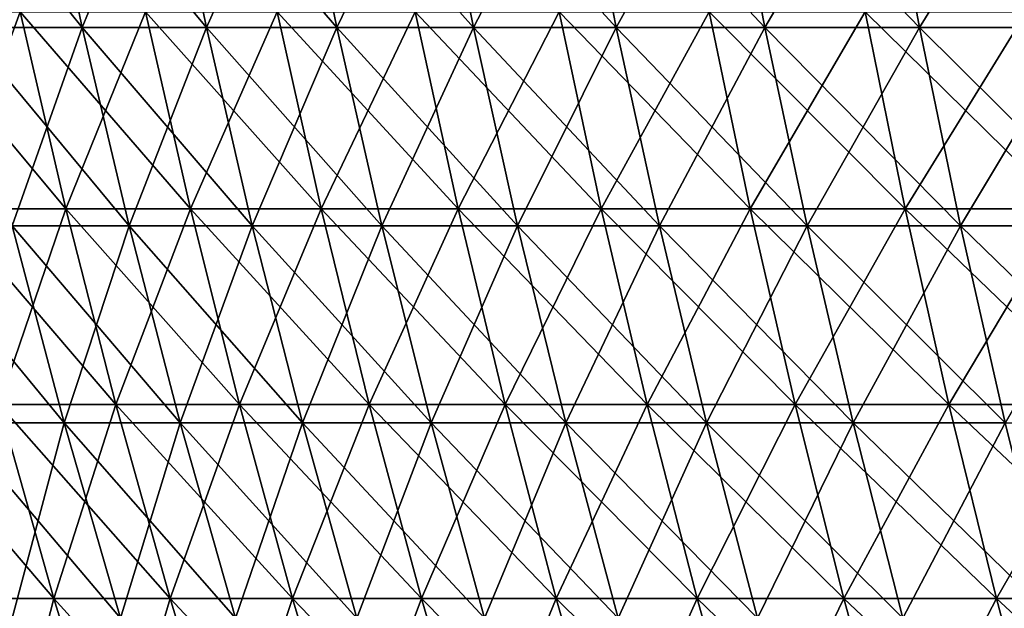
# Model space of a CAD drawing. Header units: millimetres. Extents: x -250 to 250, y 3898 to 4150.
# Tile 71 of 256: x -210 to -180, y 4070 to 4088. Entities that reach past the tile are written whole.
import ezdxf

# ---------------------------------------------------------------- set-up
doc = ezdxf.new("R2010")
doc.units = ezdxf.units.MM
doc.header["$LTSCALE"] = 5.599365
for name, color, linetype in [('2', 7, 'CONTINUOUS'), ('3', 7, 'CONTINUOUS'), ('4', 7, 'CONTINUOUS'), ('5', 7, 'CONTINUOUS')]:
    doc.layers.add(name, color=color, linetype=linetype)

msp = doc.modelspace()

# ---------------------------------------------------------------- linework, layer by layer
at = {"layer": '2', "color": 251, "linetype": 'Continuous', "true_color": 0x504f50}
for points in [[(-209.809, 4088.298, -121.133), (-212.017, 4082.276, -113.851), (-213.439, 4088.298, -114.615), (-209.809, 4088.298, -121.133)], [(-208.411, 4082.276, -120.326), (-212.017, 4082.276, -113.851), (-209.809, 4088.298, -121.133), (-208.411, 4082.276, -120.326)], [(-205.979, 4088.298, -127.537), (-208.411, 4082.276, -120.326), (-209.809, 4088.298, -121.133), (-205.979, 4088.298, -127.537)], [(-204.606, 4082.276, -126.687), (-208.411, 4082.276, -120.326), (-205.979, 4088.298, -127.537), (-204.606, 4082.276, -126.687)], [(-201.954, 4088.298, -133.819), (-204.606, 4082.276, -126.687), (-205.979, 4088.298, -127.537), (-201.954, 4088.298, -133.819)], [(-200.608, 4082.276, -132.928), (-204.606, 4082.276, -126.687), (-201.954, 4088.298, -133.819), (-200.608, 4082.276, -132.928)], [(-197.737, 4088.298, -139.975), (-200.608, 4082.276, -132.928), (-201.954, 4088.298, -133.819), (-197.737, 4088.298, -139.975)], [(-196.419, 4082.276, -139.042), (-200.608, 4082.276, -132.928), (-197.737, 4088.298, -139.975), (-196.419, 4082.276, -139.042)], [(-193.333, 4088.298, -145.998), (-196.419, 4082.276, -139.042), (-197.737, 4088.298, -139.975), (-193.333, 4088.298, -145.998)], [(-192.044, 4082.276, -145.025), (-196.419, 4082.276, -139.042), (-193.333, 4088.298, -145.998), (-192.044, 4082.276, -145.025)], [(-188.745, 4088.298, -151.882), (-192.044, 4082.276, -145.025), (-193.333, 4088.298, -145.998), (-188.745, 4088.298, -151.882)], [(-187.487, 4082.276, -150.87), (-192.044, 4082.276, -145.025), (-188.745, 4088.298, -151.882), (-187.487, 4082.276, -150.87)], [(-183.978, 4088.298, -157.623), (-187.487, 4082.276, -150.87), (-188.745, 4088.298, -151.882), (-183.978, 4088.298, -157.623)], [(-182.752, 4082.276, -156.573), (-187.487, 4082.276, -150.87), (-183.978, 4088.298, -157.623), (-182.752, 4082.276, -156.573)], [(-179.037, 4088.298, -163.214), (-182.752, 4082.276, -156.573), (-183.978, 4088.298, -157.623), (-179.037, 4088.298, -163.214)], [(-177.844, 4082.276, -162.126), (-182.752, 4082.276, -156.573), (-179.037, 4088.298, -163.214), (-177.844, 4082.276, -162.126)], [(-208.411, 4082.276, -120.326), (-210.463, 4076.295, -113.016), (-212.017, 4082.276, -113.851), (-208.411, 4082.276, -120.326)], [(-206.883, 4076.295, -119.444), (-210.463, 4076.295, -113.016), (-208.411, 4082.276, -120.326), (-206.883, 4076.295, -119.444)], [(-204.606, 4082.276, -126.687), (-206.883, 4076.295, -119.444), (-208.411, 4082.276, -120.326), (-204.606, 4082.276, -126.687)], [(-203.107, 4076.295, -125.758), (-206.883, 4076.295, -119.444), (-204.606, 4082.276, -126.687), (-203.107, 4076.295, -125.758)], [(-200.608, 4082.276, -132.928), (-203.107, 4076.295, -125.758), (-204.606, 4082.276, -126.687), (-200.608, 4082.276, -132.928)], [(-199.138, 4076.295, -131.954), (-203.107, 4076.295, -125.758), (-200.608, 4082.276, -132.928), (-199.138, 4076.295, -131.954)], [(-196.419, 4082.276, -139.042), (-199.138, 4076.295, -131.954), (-200.608, 4082.276, -132.928), (-196.419, 4082.276, -139.042)], [(-194.98, 4076.295, -138.023), (-199.138, 4076.295, -131.954), (-196.419, 4082.276, -139.042), (-194.98, 4076.295, -138.023)], [(-192.044, 4082.276, -145.025), (-194.98, 4076.295, -138.023), (-196.419, 4082.276, -139.042), (-192.044, 4082.276, -145.025)], [(-190.637, 4076.295, -143.962), (-194.98, 4076.295, -138.023), (-192.044, 4082.276, -145.025), (-190.637, 4076.295, -143.962)], [(-187.487, 4082.276, -150.87), (-190.637, 4076.295, -143.962), (-192.044, 4082.276, -145.025), (-187.487, 4082.276, -150.87)], [(-186.113, 4076.295, -149.765), (-190.637, 4076.295, -143.962), (-187.487, 4082.276, -150.87), (-186.113, 4076.295, -149.765)], [(-182.752, 4082.276, -156.573), (-186.113, 4076.295, -149.765), (-187.487, 4082.276, -150.87), (-182.752, 4082.276, -156.573)], [(-181.413, 4076.295, -155.425), (-186.113, 4076.295, -149.765), (-182.752, 4082.276, -156.573), (-181.413, 4076.295, -155.425)], [(-177.844, 4082.276, -162.126), (-181.413, 4076.295, -155.425), (-182.752, 4082.276, -156.573), (-177.844, 4082.276, -162.126)], [(-176.541, 4076.295, -160.938), (-181.413, 4076.295, -155.425), (-177.844, 4082.276, -162.126), (-176.541, 4076.295, -160.938)], [(-208.779, 4070.361, -112.112), (-212.132, 4070.361, -105.629), (-210.463, 4076.295, -113.016), (-208.779, 4070.361, -112.112)], [(-206.883, 4076.295, -119.444), (-208.779, 4070.361, -112.112), (-210.463, 4076.295, -113.016), (-206.883, 4076.295, -119.444)], [(-205.227, 4070.361, -118.488), (-208.779, 4070.361, -112.112), (-206.883, 4076.295, -119.444), (-205.227, 4070.361, -118.488)], [(-203.107, 4076.295, -125.758), (-205.227, 4070.361, -118.488), (-206.883, 4076.295, -119.444), (-203.107, 4076.295, -125.758)], [(-201.481, 4070.361, -124.752), (-205.227, 4070.361, -118.488), (-203.107, 4076.295, -125.758), (-201.481, 4070.361, -124.752)], [(-199.138, 4076.295, -131.954), (-201.481, 4070.361, -124.752), (-203.107, 4076.295, -125.758), (-199.138, 4076.295, -131.954)], [(-197.544, 4070.361, -130.897), (-201.481, 4070.361, -124.752), (-199.138, 4076.295, -131.954), (-197.544, 4070.361, -130.897)], [(-194.98, 4076.295, -138.023), (-197.544, 4070.361, -130.897), (-199.138, 4076.295, -131.954), (-194.98, 4076.295, -138.023)], [(-193.419, 4070.361, -136.918), (-197.544, 4070.361, -130.897), (-194.98, 4076.295, -138.023), (-193.419, 4070.361, -136.918)], [(-190.637, 4076.295, -143.962), (-193.419, 4070.361, -136.918), (-194.98, 4076.295, -138.023), (-190.637, 4076.295, -143.962)], [(-189.111, 4070.361, -142.81), (-193.419, 4070.361, -136.918), (-190.637, 4076.295, -143.962), (-189.111, 4070.361, -142.81)], [(-186.113, 4076.295, -149.765), (-189.111, 4070.361, -142.81), (-190.637, 4076.295, -143.962), (-186.113, 4076.295, -149.765)], [(-184.623, 4070.361, -148.566), (-189.111, 4070.361, -142.81), (-186.113, 4076.295, -149.765), (-184.623, 4070.361, -148.566)], [(-181.413, 4076.295, -155.425), (-184.623, 4070.361, -148.566), (-186.113, 4076.295, -149.765), (-181.413, 4076.295, -155.425)], [(-179.961, 4070.361, -154.181), (-184.623, 4070.361, -148.566), (-181.413, 4076.295, -155.425), (-179.961, 4070.361, -154.181)], [(-176.541, 4076.295, -160.938), (-179.961, 4070.361, -154.181), (-181.413, 4076.295, -155.425), (-176.541, 4076.295, -160.938)], [(-175.127, 4070.361, -159.65), (-179.961, 4070.361, -154.181), (-176.541, 4076.295, -160.938), (-175.127, 4070.361, -159.65)], [(-208.779, 4070.361, -112.112), (-210.288, 4064.476, -104.711), (-212.132, 4070.361, -105.629), (-208.779, 4070.361, -112.112)], [(-206.964, 4064.476, -111.137), (-210.288, 4064.476, -104.711), (-208.779, 4070.361, -112.112), (-206.964, 4064.476, -111.137)], [(-205.227, 4070.361, -118.488), (-206.964, 4064.476, -111.137), (-208.779, 4070.361, -112.112), (-205.227, 4070.361, -118.488)], [(-203.443, 4064.476, -117.458), (-206.964, 4064.476, -111.137), (-205.227, 4070.361, -118.488), (-203.443, 4064.476, -117.458)], [(-201.481, 4070.361, -124.752), (-203.443, 4064.476, -117.458), (-205.227, 4070.361, -118.488), (-201.481, 4070.361, -124.752)], [(-199.73, 4064.476, -123.667), (-203.443, 4064.476, -117.458), (-201.481, 4070.361, -124.752), (-199.73, 4064.476, -123.667)], [(-197.544, 4070.361, -130.897), (-199.73, 4064.476, -123.667), (-201.481, 4070.361, -124.752), (-197.544, 4070.361, -130.897)], [(-195.827, 4064.476, -129.759), (-199.73, 4064.476, -123.667), (-197.544, 4070.361, -130.897), (-195.827, 4064.476, -129.759)], [(-193.419, 4070.361, -136.918), (-195.827, 4064.476, -129.759), (-197.544, 4070.361, -130.897), (-193.419, 4070.361, -136.918)], [(-191.738, 4064.476, -135.728), (-195.827, 4064.476, -129.759), (-193.419, 4070.361, -136.918), (-191.738, 4064.476, -135.728)], [(-189.111, 4070.361, -142.81), (-191.738, 4064.476, -135.728), (-193.419, 4070.361, -136.918), (-189.111, 4070.361, -142.81)], [(-187.467, 4064.476, -141.569), (-191.738, 4064.476, -135.728), (-189.111, 4070.361, -142.81), (-187.467, 4064.476, -141.569)], [(-184.623, 4070.361, -148.566), (-187.467, 4064.476, -141.569), (-189.111, 4070.361, -142.81), (-184.623, 4070.361, -148.566)], [(-183.019, 4064.476, -147.275), (-187.467, 4064.476, -141.569), (-184.623, 4070.361, -148.566), (-183.019, 4064.476, -147.275)], [(-179.961, 4070.361, -154.181), (-183.019, 4064.476, -147.275), (-184.623, 4070.361, -148.566), (-179.961, 4070.361, -154.181)], [(-178.396, 4064.476, -152.841), (-183.019, 4064.476, -147.275), (-179.961, 4070.361, -154.181), (-178.396, 4064.476, -152.841)], [(-175.127, 4070.361, -159.65), (-178.396, 4064.476, -152.841), (-179.961, 4070.361, -154.181), (-175.127, 4070.361, -159.65)]]:
    msp.add_3dface(points, dxfattribs=at)
at = {"layer": '3', "color": 251, "linetype": 'Continuous', "true_color": 0x504f50}
for points in [[(-212.017, 4082.276, 113.851), (-208.411, 4082.276, 120.326), (-213.439, 4088.298, 114.615), (-212.017, 4082.276, 113.851)], [(-213.439, 4088.298, 114.615), (-208.411, 4082.276, 120.326), (-209.809, 4088.298, 121.133), (-213.439, 4088.298, 114.615)], [(-208.411, 4082.276, 120.326), (-204.606, 4082.276, 126.687), (-209.809, 4088.298, 121.133), (-208.411, 4082.276, 120.326)], [(-209.809, 4088.298, 121.133), (-204.606, 4082.276, 126.687), (-205.979, 4088.298, 127.537), (-209.809, 4088.298, 121.133)], [(-204.606, 4082.276, 126.687), (-200.608, 4082.276, 132.928), (-205.979, 4088.298, 127.537), (-204.606, 4082.276, 126.687)], [(-205.979, 4088.298, 127.537), (-200.608, 4082.276, 132.928), (-201.954, 4088.298, 133.819), (-205.979, 4088.298, 127.537)], [(-200.608, 4082.276, 132.928), (-196.419, 4082.276, 139.042), (-201.954, 4088.298, 133.819), (-200.608, 4082.276, 132.928)], [(-201.954, 4088.298, 133.819), (-196.419, 4082.276, 139.042), (-197.737, 4088.298, 139.975), (-201.954, 4088.298, 133.819)], [(-196.419, 4082.276, 139.042), (-192.044, 4082.276, 145.025), (-197.737, 4088.298, 139.975), (-196.419, 4082.276, 139.042)], [(-197.737, 4088.298, 139.975), (-192.044, 4082.276, 145.025), (-193.333, 4088.298, 145.998), (-197.737, 4088.298, 139.975)], [(-192.044, 4082.276, 145.025), (-187.487, 4082.276, 150.87), (-193.333, 4088.298, 145.998), (-192.044, 4082.276, 145.025)], [(-193.333, 4088.298, 145.998), (-187.487, 4082.276, 150.87), (-188.745, 4088.298, 151.882), (-193.333, 4088.298, 145.998)], [(-187.487, 4082.276, 150.87), (-182.752, 4082.276, 156.573), (-188.745, 4088.298, 151.882), (-187.487, 4082.276, 150.87)], [(-188.745, 4088.298, 151.882), (-182.752, 4082.276, 156.573), (-183.978, 4088.298, 157.623), (-188.745, 4088.298, 151.882)], [(-182.752, 4082.276, 156.573), (-177.844, 4082.276, 162.126), (-183.978, 4088.298, 157.623), (-182.752, 4082.276, 156.573)], [(-183.978, 4088.298, 157.623), (-177.844, 4082.276, 162.126), (-179.037, 4088.298, 163.214), (-183.978, 4088.298, 157.623)], [(-210.463, 4076.295, 113.016), (-206.883, 4076.295, 119.444), (-212.017, 4082.276, 113.851), (-210.463, 4076.295, 113.016)], [(-212.017, 4082.276, 113.851), (-206.883, 4076.295, 119.444), (-208.411, 4082.276, 120.326), (-212.017, 4082.276, 113.851)], [(-206.883, 4076.295, 119.444), (-203.107, 4076.295, 125.758), (-208.411, 4082.276, 120.326), (-206.883, 4076.295, 119.444)], [(-208.411, 4082.276, 120.326), (-203.107, 4076.295, 125.758), (-204.606, 4082.276, 126.687), (-208.411, 4082.276, 120.326)], [(-203.107, 4076.295, 125.758), (-199.138, 4076.295, 131.954), (-204.606, 4082.276, 126.687), (-203.107, 4076.295, 125.758)], [(-204.606, 4082.276, 126.687), (-199.138, 4076.295, 131.954), (-200.608, 4082.276, 132.928), (-204.606, 4082.276, 126.687)], [(-199.138, 4076.295, 131.954), (-194.98, 4076.295, 138.023), (-200.608, 4082.276, 132.928), (-199.138, 4076.295, 131.954)], [(-200.608, 4082.276, 132.928), (-194.98, 4076.295, 138.023), (-196.419, 4082.276, 139.042), (-200.608, 4082.276, 132.928)], [(-194.98, 4076.295, 138.023), (-190.637, 4076.295, 143.962), (-196.419, 4082.276, 139.042), (-194.98, 4076.295, 138.023)], [(-196.419, 4082.276, 139.042), (-190.637, 4076.295, 143.962), (-192.044, 4082.276, 145.025), (-196.419, 4082.276, 139.042)], [(-190.637, 4076.295, 143.962), (-186.113, 4076.295, 149.765), (-192.044, 4082.276, 145.025), (-190.637, 4076.295, 143.962)], [(-192.044, 4082.276, 145.025), (-186.113, 4076.295, 149.765), (-187.487, 4082.276, 150.87), (-192.044, 4082.276, 145.025)], [(-186.113, 4076.295, 149.765), (-181.413, 4076.295, 155.425), (-187.487, 4082.276, 150.87), (-186.113, 4076.295, 149.765)], [(-187.487, 4082.276, 150.87), (-181.413, 4076.295, 155.425), (-182.752, 4082.276, 156.573), (-187.487, 4082.276, 150.87)], [(-181.413, 4076.295, 155.425), (-176.541, 4076.295, 160.938), (-182.752, 4082.276, 156.573), (-181.413, 4076.295, 155.425)], [(-182.752, 4082.276, 156.573), (-176.541, 4076.295, 160.938), (-177.844, 4082.276, 162.126), (-182.752, 4082.276, 156.573)], [(-212.132, 4070.361, 105.629), (-208.779, 4070.361, 112.112), (-213.844, 4076.295, 106.482), (-212.132, 4070.361, 105.629)], [(-213.844, 4076.295, 106.482), (-208.779, 4070.361, 112.112), (-210.463, 4076.295, 113.016), (-213.844, 4076.295, 106.482)], [(-208.779, 4070.361, 112.112), (-205.227, 4070.361, 118.488), (-210.463, 4076.295, 113.016), (-208.779, 4070.361, 112.112)], [(-210.463, 4076.295, 113.016), (-205.227, 4070.361, 118.488), (-206.883, 4076.295, 119.444), (-210.463, 4076.295, 113.016)], [(-205.227, 4070.361, 118.488), (-201.481, 4070.361, 124.752), (-206.883, 4076.295, 119.444), (-205.227, 4070.361, 118.488)], [(-206.883, 4076.295, 119.444), (-201.481, 4070.361, 124.752), (-203.107, 4076.295, 125.758), (-206.883, 4076.295, 119.444)], [(-201.481, 4070.361, 124.752), (-197.544, 4070.361, 130.897), (-203.107, 4076.295, 125.758), (-201.481, 4070.361, 124.752)], [(-203.107, 4076.295, 125.758), (-197.544, 4070.361, 130.897), (-199.138, 4076.295, 131.954), (-203.107, 4076.295, 125.758)], [(-197.544, 4070.361, 130.897), (-193.419, 4070.361, 136.918), (-199.138, 4076.295, 131.954), (-197.544, 4070.361, 130.897)], [(-199.138, 4076.295, 131.954), (-193.419, 4070.361, 136.918), (-194.98, 4076.295, 138.023), (-199.138, 4076.295, 131.954)], [(-193.419, 4070.361, 136.918), (-189.111, 4070.361, 142.81), (-194.98, 4076.295, 138.023), (-193.419, 4070.361, 136.918)], [(-194.98, 4076.295, 138.023), (-189.111, 4070.361, 142.81), (-190.637, 4076.295, 143.962), (-194.98, 4076.295, 138.023)], [(-189.111, 4070.361, 142.81), (-184.623, 4070.361, 148.566), (-190.637, 4076.295, 143.962), (-189.111, 4070.361, 142.81)], [(-190.637, 4076.295, 143.962), (-184.623, 4070.361, 148.566), (-186.113, 4076.295, 149.765), (-190.637, 4076.295, 143.962)], [(-184.623, 4070.361, 148.566), (-179.961, 4070.361, 154.181), (-186.113, 4076.295, 149.765), (-184.623, 4070.361, 148.566)], [(-186.113, 4076.295, 149.765), (-179.961, 4070.361, 154.181), (-181.413, 4076.295, 155.425), (-186.113, 4076.295, 149.765)], [(-179.961, 4070.361, 154.181), (-175.127, 4070.361, 159.65), (-181.413, 4076.295, 155.425), (-179.961, 4070.361, 154.181)], [(-181.413, 4076.295, 155.425), (-175.127, 4070.361, 159.65), (-176.541, 4076.295, 160.938), (-181.413, 4076.295, 155.425)], [(-210.288, 4064.476, 104.711), (-206.964, 4064.476, 111.137), (-212.132, 4070.361, 105.629), (-210.288, 4064.476, 104.711)], [(-212.132, 4070.361, 105.629), (-206.964, 4064.476, 111.137), (-208.779, 4070.361, 112.112), (-212.132, 4070.361, 105.629)], [(-206.964, 4064.476, 111.137), (-203.443, 4064.476, 117.458), (-208.779, 4070.361, 112.112), (-206.964, 4064.476, 111.137)], [(-208.779, 4070.361, 112.112), (-203.443, 4064.476, 117.458), (-205.227, 4070.361, 118.488), (-208.779, 4070.361, 112.112)], [(-203.443, 4064.476, 117.458), (-199.73, 4064.476, 123.667), (-205.227, 4070.361, 118.488), (-203.443, 4064.476, 117.458)], [(-205.227, 4070.361, 118.488), (-199.73, 4064.476, 123.667), (-201.481, 4070.361, 124.752), (-205.227, 4070.361, 118.488)], [(-199.73, 4064.476, 123.667), (-195.827, 4064.476, 129.759), (-201.481, 4070.361, 124.752), (-199.73, 4064.476, 123.667)], [(-201.481, 4070.361, 124.752), (-195.827, 4064.476, 129.759), (-197.544, 4070.361, 130.897), (-201.481, 4070.361, 124.752)], [(-195.827, 4064.476, 129.759), (-191.738, 4064.476, 135.728), (-197.544, 4070.361, 130.897), (-195.827, 4064.476, 129.759)], [(-197.544, 4070.361, 130.897), (-191.738, 4064.476, 135.728), (-193.419, 4070.361, 136.918), (-197.544, 4070.361, 130.897)], [(-191.738, 4064.476, 135.728), (-187.467, 4064.476, 141.569), (-193.419, 4070.361, 136.918), (-191.738, 4064.476, 135.728)], [(-193.419, 4070.361, 136.918), (-187.467, 4064.476, 141.569), (-189.111, 4070.361, 142.81), (-193.419, 4070.361, 136.918)], [(-187.467, 4064.476, 141.569), (-183.019, 4064.476, 147.275), (-189.111, 4070.361, 142.81), (-187.467, 4064.476, 141.569)], [(-189.111, 4070.361, 142.81), (-183.019, 4064.476, 147.275), (-184.623, 4070.361, 148.566), (-189.111, 4070.361, 142.81)], [(-183.019, 4064.476, 147.275), (-178.396, 4064.476, 152.841), (-184.623, 4070.361, 148.566), (-183.019, 4064.476, 147.275)], [(-184.623, 4070.361, 148.566), (-178.396, 4064.476, 152.841), (-179.961, 4070.361, 154.181), (-184.623, 4070.361, 148.566)], [(-178.396, 4064.476, 152.841), (-173.605, 4064.476, 158.262), (-179.961, 4070.361, 154.181), (-178.396, 4064.476, 152.841)], [(-179.961, 4070.361, 154.181), (-173.605, 4064.476, 158.262), (-175.127, 4070.361, 159.65), (-179.961, 4070.361, 154.181)]]:
    msp.add_3dface(points, dxfattribs=at)
at = {"layer": '4', "color": 155, "linetype": 'Continuous', "true_color": 0x4a708c}
for points in [[(-209.212, 4093.922, 120.788), (-211.512, 4087.818, 113.579), (-212.832, 4093.922, 114.288), (-209.212, 4093.922, 120.788)], [(-207.914, 4087.818, 120.039), (-211.512, 4087.818, 113.579), (-209.212, 4093.922, 120.788), (-207.914, 4087.818, 120.039)], [(-205.393, 4093.922, 127.174), (-207.914, 4087.818, 120.039), (-209.212, 4093.922, 120.788), (-205.393, 4093.922, 127.174)], [(-204.118, 4087.818, 126.385), (-207.914, 4087.818, 120.039), (-205.393, 4093.922, 127.174), (-204.118, 4087.818, 126.385)], [(-201.379, 4093.922, 133.439), (-204.118, 4087.818, 126.385), (-205.393, 4093.922, 127.174), (-201.379, 4093.922, 133.439)], [(-200.13, 4087.818, 132.611), (-204.118, 4087.818, 126.385), (-201.379, 4093.922, 133.439), (-200.13, 4087.818, 132.611)], [(-197.174, 4093.922, 139.577), (-200.13, 4087.818, 132.611), (-201.379, 4093.922, 133.439), (-197.174, 4093.922, 139.577)], [(-195.951, 4087.818, 138.711), (-200.13, 4087.818, 132.611), (-197.174, 4093.922, 139.577), (-195.951, 4087.818, 138.711)], [(-192.782, 4093.922, 145.582), (-195.951, 4087.818, 138.711), (-197.174, 4093.922, 139.577), (-192.782, 4093.922, 145.582)], [(-191.586, 4087.818, 144.679), (-195.951, 4087.818, 138.711), (-192.782, 4093.922, 145.582), (-191.586, 4087.818, 144.679)], [(-188.208, 4093.922, 151.45), (-191.586, 4087.818, 144.679), (-192.782, 4093.922, 145.582), (-188.208, 4093.922, 151.45)], [(-187.04, 4087.818, 150.511), (-191.586, 4087.818, 144.679), (-188.208, 4093.922, 151.45), (-187.04, 4087.818, 150.511)], [(-183.455, 4093.922, 157.174), (-187.04, 4087.818, 150.511), (-188.208, 4093.922, 151.45), (-183.455, 4093.922, 157.174)], [(-182.316, 4087.818, 156.199), (-187.04, 4087.818, 150.511), (-183.455, 4093.922, 157.174), (-182.316, 4087.818, 156.199)], [(-178.527, 4093.922, 162.749), (-182.316, 4087.818, 156.199), (-183.455, 4093.922, 157.174), (-178.527, 4093.922, 162.749)], [(-177.42, 4087.818, 161.739), (-182.316, 4087.818, 156.199), (-178.527, 4093.922, 162.749), (-177.42, 4087.818, 161.739)], [(-207.914, 4087.818, 120.039), (-210.055, 4081.754, 112.797), (-211.512, 4087.818, 113.579), (-207.914, 4087.818, 120.039)], [(-206.482, 4081.754, 119.212), (-210.055, 4081.754, 112.797), (-207.914, 4087.818, 120.039), (-206.482, 4081.754, 119.212)], [(-204.118, 4087.818, 126.385), (-206.482, 4081.754, 119.212), (-207.914, 4087.818, 120.039), (-204.118, 4087.818, 126.385)], [(-202.713, 4081.754, 125.515), (-206.482, 4081.754, 119.212), (-204.118, 4087.818, 126.385), (-202.713, 4081.754, 125.515)], [(-200.13, 4087.818, 132.611), (-202.713, 4081.754, 125.515), (-204.118, 4087.818, 126.385), (-200.13, 4087.818, 132.611)], [(-198.752, 4081.754, 131.698), (-202.713, 4081.754, 125.515), (-200.13, 4087.818, 132.611), (-198.752, 4081.754, 131.698)], [(-195.951, 4087.818, 138.711), (-198.752, 4081.754, 131.698), (-200.13, 4087.818, 132.611), (-195.951, 4087.818, 138.711)], [(-194.602, 4081.754, 137.756), (-198.752, 4081.754, 131.698), (-195.951, 4087.818, 138.711), (-194.602, 4081.754, 137.756)], [(-191.586, 4087.818, 144.679), (-194.602, 4081.754, 137.756), (-195.951, 4087.818, 138.711), (-191.586, 4087.818, 144.679)], [(-190.267, 4081.754, 143.683), (-194.602, 4081.754, 137.756), (-191.586, 4087.818, 144.679), (-190.267, 4081.754, 143.683)], [(-187.04, 4087.818, 150.511), (-190.267, 4081.754, 143.683), (-191.586, 4087.818, 144.679), (-187.04, 4087.818, 150.511)], [(-185.752, 4081.754, 149.474), (-190.267, 4081.754, 143.683), (-187.04, 4087.818, 150.511), (-185.752, 4081.754, 149.474)], [(-182.316, 4087.818, 156.199), (-185.752, 4081.754, 149.474), (-187.04, 4087.818, 150.511), (-182.316, 4087.818, 156.199)], [(-181.061, 4081.754, 155.124), (-185.752, 4081.754, 149.474), (-182.316, 4087.818, 156.199), (-181.061, 4081.754, 155.124)], [(-177.42, 4087.818, 161.739), (-181.061, 4081.754, 155.124), (-182.316, 4087.818, 156.199), (-177.42, 4087.818, 161.739)], [(-176.198, 4081.754, 160.626), (-181.061, 4081.754, 155.124), (-177.42, 4087.818, 161.739), (-176.198, 4081.754, 160.626)], [(-208.464, 4075.733, 111.943), (-211.812, 4075.733, 105.47), (-210.055, 4081.754, 112.797), (-208.464, 4075.733, 111.943)], [(-206.482, 4081.754, 119.212), (-208.464, 4075.733, 111.943), (-210.055, 4081.754, 112.797), (-206.482, 4081.754, 119.212)], [(-204.918, 4075.733, 118.309), (-208.464, 4075.733, 111.943), (-206.482, 4081.754, 119.212), (-204.918, 4075.733, 118.309)], [(-202.713, 4081.754, 125.515), (-204.918, 4075.733, 118.309), (-206.482, 4081.754, 119.212), (-202.713, 4081.754, 125.515)], [(-201.177, 4075.733, 124.564), (-204.918, 4075.733, 118.309), (-202.713, 4081.754, 125.515), (-201.177, 4075.733, 124.564)], [(-198.752, 4081.754, 131.698), (-201.177, 4075.733, 124.564), (-202.713, 4081.754, 125.515), (-198.752, 4081.754, 131.698)], [(-197.246, 4075.733, 130.7), (-201.177, 4075.733, 124.564), (-198.752, 4081.754, 131.698), (-197.246, 4075.733, 130.7)], [(-194.602, 4081.754, 137.756), (-197.246, 4075.733, 130.7), (-198.752, 4081.754, 131.698), (-194.602, 4081.754, 137.756)], [(-193.127, 4075.733, 136.712), (-197.246, 4075.733, 130.7), (-194.602, 4081.754, 137.756), (-193.127, 4075.733, 136.712)], [(-190.267, 4081.754, 143.683), (-193.127, 4075.733, 136.712), (-194.602, 4081.754, 137.756), (-190.267, 4081.754, 143.683)], [(-188.826, 4075.733, 142.595), (-193.127, 4075.733, 136.712), (-190.267, 4081.754, 143.683), (-188.826, 4075.733, 142.595)], [(-185.752, 4081.754, 149.474), (-188.826, 4075.733, 142.595), (-190.267, 4081.754, 143.683), (-185.752, 4081.754, 149.474)], [(-184.345, 4075.733, 148.342), (-188.826, 4075.733, 142.595), (-185.752, 4081.754, 149.474), (-184.345, 4075.733, 148.342)], [(-181.061, 4081.754, 155.124), (-184.345, 4075.733, 148.342), (-185.752, 4081.754, 149.474), (-181.061, 4081.754, 155.124)], [(-179.689, 4075.733, 153.948), (-184.345, 4075.733, 148.342), (-181.061, 4081.754, 155.124), (-179.689, 4075.733, 153.948)], [(-176.198, 4081.754, 160.626), (-179.689, 4075.733, 153.948), (-181.061, 4081.754, 155.124), (-176.198, 4081.754, 160.626)], [(-208.464, 4075.733, 111.943), (-210.059, 4069.76, 104.597), (-211.812, 4075.733, 105.47), (-208.464, 4075.733, 111.943)], [(-206.739, 4069.76, 111.016), (-210.059, 4069.76, 104.597), (-208.464, 4075.733, 111.943), (-206.739, 4069.76, 111.016)], [(-204.918, 4075.733, 118.309), (-206.739, 4069.76, 111.016), (-208.464, 4075.733, 111.943), (-204.918, 4075.733, 118.309)], [(-203.222, 4069.76, 117.33), (-206.739, 4069.76, 111.016), (-204.918, 4075.733, 118.309), (-203.222, 4069.76, 117.33)], [(-201.177, 4075.733, 124.564), (-203.222, 4069.76, 117.33), (-204.918, 4075.733, 118.309), (-201.177, 4075.733, 124.564)], [(-199.512, 4069.76, 123.533), (-203.222, 4069.76, 117.33), (-201.177, 4075.733, 124.564), (-199.512, 4069.76, 123.533)], [(-197.246, 4075.733, 130.7), (-199.512, 4069.76, 123.533), (-201.177, 4075.733, 124.564), (-197.246, 4075.733, 130.7)], [(-195.614, 4069.76, 129.618), (-199.512, 4069.76, 123.533), (-197.246, 4075.733, 130.7), (-195.614, 4069.76, 129.618)], [(-193.127, 4075.733, 136.712), (-195.614, 4069.76, 129.618), (-197.246, 4075.733, 130.7), (-193.127, 4075.733, 136.712)], [(-191.529, 4069.76, 135.581), (-195.614, 4069.76, 129.618), (-193.127, 4075.733, 136.712), (-191.529, 4069.76, 135.581)], [(-188.826, 4075.733, 142.595), (-191.529, 4069.76, 135.581), (-193.127, 4075.733, 136.712), (-188.826, 4075.733, 142.595)], [(-187.263, 4069.76, 141.415), (-191.529, 4069.76, 135.581), (-188.826, 4075.733, 142.595), (-187.263, 4069.76, 141.415)], [(-184.345, 4075.733, 148.342), (-187.263, 4069.76, 141.415), (-188.826, 4075.733, 142.595), (-184.345, 4075.733, 148.342)], [(-182.819, 4069.76, 147.114), (-187.263, 4069.76, 141.415), (-184.345, 4075.733, 148.342), (-182.819, 4069.76, 147.114)], [(-179.689, 4075.733, 153.948), (-182.819, 4069.76, 147.114), (-184.345, 4075.733, 148.342), (-179.689, 4075.733, 153.948)], [(-178.202, 4069.76, 152.674), (-182.819, 4069.76, 147.114), (-179.689, 4075.733, 153.948), (-178.202, 4069.76, 152.674)]]:
    msp.add_3dface(points, dxfattribs=at)
at = {"layer": '5', "color": 155, "linetype": 'Continuous', "true_color": 0x4a708c}
for points in [[(-211.512, 4087.818, -113.579), (-207.914, 4087.818, -120.039), (-212.832, 4093.922, -114.288), (-211.512, 4087.818, -113.579)], [(-212.832, 4093.922, -114.288), (-207.914, 4087.818, -120.039), (-209.212, 4093.922, -120.788), (-212.832, 4093.922, -114.288)], [(-207.914, 4087.818, -120.039), (-204.118, 4087.818, -126.385), (-209.212, 4093.922, -120.788), (-207.914, 4087.818, -120.039)], [(-209.212, 4093.922, -120.788), (-204.118, 4087.818, -126.385), (-205.393, 4093.922, -127.174), (-209.212, 4093.922, -120.788)], [(-204.118, 4087.818, -126.385), (-200.13, 4087.818, -132.611), (-205.393, 4093.922, -127.174), (-204.118, 4087.818, -126.385)], [(-205.393, 4093.922, -127.174), (-200.13, 4087.818, -132.611), (-201.379, 4093.922, -133.439), (-205.393, 4093.922, -127.174)], [(-200.13, 4087.818, -132.611), (-195.951, 4087.818, -138.711), (-201.379, 4093.922, -133.439), (-200.13, 4087.818, -132.611)], [(-201.379, 4093.922, -133.439), (-195.951, 4087.818, -138.711), (-197.174, 4093.922, -139.577), (-201.379, 4093.922, -133.439)], [(-195.951, 4087.818, -138.711), (-191.586, 4087.818, -144.679), (-197.174, 4093.922, -139.577), (-195.951, 4087.818, -138.711)], [(-197.174, 4093.922, -139.577), (-191.586, 4087.818, -144.679), (-192.782, 4093.922, -145.582), (-197.174, 4093.922, -139.577)], [(-191.586, 4087.818, -144.679), (-187.04, 4087.818, -150.511), (-192.782, 4093.922, -145.582), (-191.586, 4087.818, -144.679)], [(-192.782, 4093.922, -145.582), (-187.04, 4087.818, -150.511), (-188.208, 4093.922, -151.45), (-192.782, 4093.922, -145.582)], [(-187.04, 4087.818, -150.511), (-182.316, 4087.818, -156.199), (-188.208, 4093.922, -151.45), (-187.04, 4087.818, -150.511)], [(-188.208, 4093.922, -151.45), (-182.316, 4087.818, -156.199), (-183.455, 4093.922, -157.174), (-188.208, 4093.922, -151.45)], [(-182.316, 4087.818, -156.199), (-177.42, 4087.818, -161.739), (-183.455, 4093.922, -157.174), (-182.316, 4087.818, -156.199)], [(-183.455, 4093.922, -157.174), (-177.42, 4087.818, -161.739), (-178.527, 4093.922, -162.749), (-183.455, 4093.922, -157.174)], [(-210.055, 4081.754, -112.797), (-206.482, 4081.754, -119.212), (-211.512, 4087.818, -113.579), (-210.055, 4081.754, -112.797)], [(-211.512, 4087.818, -113.579), (-206.482, 4081.754, -119.212), (-207.914, 4087.818, -120.039), (-211.512, 4087.818, -113.579)], [(-206.482, 4081.754, -119.212), (-202.713, 4081.754, -125.515), (-207.914, 4087.818, -120.039), (-206.482, 4081.754, -119.212)], [(-207.914, 4087.818, -120.039), (-202.713, 4081.754, -125.515), (-204.118, 4087.818, -126.385), (-207.914, 4087.818, -120.039)], [(-202.713, 4081.754, -125.515), (-198.752, 4081.754, -131.698), (-204.118, 4087.818, -126.385), (-202.713, 4081.754, -125.515)], [(-204.118, 4087.818, -126.385), (-198.752, 4081.754, -131.698), (-200.13, 4087.818, -132.611), (-204.118, 4087.818, -126.385)], [(-198.752, 4081.754, -131.698), (-194.602, 4081.754, -137.756), (-200.13, 4087.818, -132.611), (-198.752, 4081.754, -131.698)], [(-200.13, 4087.818, -132.611), (-194.602, 4081.754, -137.756), (-195.951, 4087.818, -138.711), (-200.13, 4087.818, -132.611)], [(-194.602, 4081.754, -137.756), (-190.267, 4081.754, -143.683), (-195.951, 4087.818, -138.711), (-194.602, 4081.754, -137.756)], [(-195.951, 4087.818, -138.711), (-190.267, 4081.754, -143.683), (-191.586, 4087.818, -144.679), (-195.951, 4087.818, -138.711)], [(-190.267, 4081.754, -143.683), (-185.752, 4081.754, -149.474), (-191.586, 4087.818, -144.679), (-190.267, 4081.754, -143.683)], [(-191.586, 4087.818, -144.679), (-185.752, 4081.754, -149.474), (-187.04, 4087.818, -150.511), (-191.586, 4087.818, -144.679)], [(-185.752, 4081.754, -149.474), (-181.061, 4081.754, -155.124), (-187.04, 4087.818, -150.511), (-185.752, 4081.754, -149.474)], [(-187.04, 4087.818, -150.511), (-181.061, 4081.754, -155.124), (-182.316, 4087.818, -156.199), (-187.04, 4087.818, -150.511)], [(-181.061, 4081.754, -155.124), (-176.198, 4081.754, -160.626), (-182.316, 4087.818, -156.199), (-181.061, 4081.754, -155.124)], [(-182.316, 4087.818, -156.199), (-176.198, 4081.754, -160.626), (-177.42, 4087.818, -161.739), (-182.316, 4087.818, -156.199)], [(-211.812, 4075.733, -105.47), (-208.464, 4075.733, -111.943), (-213.429, 4081.754, -106.275), (-211.812, 4075.733, -105.47)], [(-213.429, 4081.754, -106.275), (-208.464, 4075.733, -111.943), (-210.055, 4081.754, -112.797), (-213.429, 4081.754, -106.275)], [(-208.464, 4075.733, -111.943), (-204.918, 4075.733, -118.309), (-210.055, 4081.754, -112.797), (-208.464, 4075.733, -111.943)], [(-210.055, 4081.754, -112.797), (-204.918, 4075.733, -118.309), (-206.482, 4081.754, -119.212), (-210.055, 4081.754, -112.797)], [(-204.918, 4075.733, -118.309), (-201.177, 4075.733, -124.564), (-206.482, 4081.754, -119.212), (-204.918, 4075.733, -118.309)], [(-206.482, 4081.754, -119.212), (-201.177, 4075.733, -124.564), (-202.713, 4081.754, -125.515), (-206.482, 4081.754, -119.212)], [(-201.177, 4075.733, -124.564), (-197.246, 4075.733, -130.7), (-202.713, 4081.754, -125.515), (-201.177, 4075.733, -124.564)], [(-202.713, 4081.754, -125.515), (-197.246, 4075.733, -130.7), (-198.752, 4081.754, -131.698), (-202.713, 4081.754, -125.515)], [(-197.246, 4075.733, -130.7), (-193.127, 4075.733, -136.712), (-198.752, 4081.754, -131.698), (-197.246, 4075.733, -130.7)], [(-198.752, 4081.754, -131.698), (-193.127, 4075.733, -136.712), (-194.602, 4081.754, -137.756), (-198.752, 4081.754, -131.698)], [(-193.127, 4075.733, -136.712), (-188.826, 4075.733, -142.595), (-194.602, 4081.754, -137.756), (-193.127, 4075.733, -136.712)], [(-194.602, 4081.754, -137.756), (-188.826, 4075.733, -142.595), (-190.267, 4081.754, -143.683), (-194.602, 4081.754, -137.756)], [(-188.826, 4075.733, -142.595), (-184.345, 4075.733, -148.342), (-190.267, 4081.754, -143.683), (-188.826, 4075.733, -142.595)], [(-190.267, 4081.754, -143.683), (-184.345, 4075.733, -148.342), (-185.752, 4081.754, -149.474), (-190.267, 4081.754, -143.683)], [(-184.345, 4075.733, -148.342), (-179.689, 4075.733, -153.948), (-185.752, 4081.754, -149.474), (-184.345, 4075.733, -148.342)], [(-185.752, 4081.754, -149.474), (-179.689, 4075.733, -153.948), (-181.061, 4081.754, -155.124), (-185.752, 4081.754, -149.474)], [(-179.689, 4075.733, -153.948), (-174.863, 4075.733, -159.409), (-181.061, 4081.754, -155.124), (-179.689, 4075.733, -153.948)], [(-181.061, 4081.754, -155.124), (-174.863, 4075.733, -159.409), (-176.198, 4081.754, -160.626), (-181.061, 4081.754, -155.124)], [(-210.059, 4069.76, -104.597), (-206.739, 4069.76, -111.016), (-211.812, 4075.733, -105.47), (-210.059, 4069.76, -104.597)], [(-211.812, 4075.733, -105.47), (-206.739, 4069.76, -111.016), (-208.464, 4075.733, -111.943), (-211.812, 4075.733, -105.47)], [(-206.739, 4069.76, -111.016), (-203.222, 4069.76, -117.33), (-208.464, 4075.733, -111.943), (-206.739, 4069.76, -111.016)], [(-208.464, 4075.733, -111.943), (-203.222, 4069.76, -117.33), (-204.918, 4075.733, -118.309), (-208.464, 4075.733, -111.943)], [(-203.222, 4069.76, -117.33), (-199.512, 4069.76, -123.533), (-204.918, 4075.733, -118.309), (-203.222, 4069.76, -117.33)], [(-204.918, 4075.733, -118.309), (-199.512, 4069.76, -123.533), (-201.177, 4075.733, -124.564), (-204.918, 4075.733, -118.309)], [(-199.512, 4069.76, -123.533), (-195.614, 4069.76, -129.618), (-201.177, 4075.733, -124.564), (-199.512, 4069.76, -123.533)], [(-201.177, 4075.733, -124.564), (-195.614, 4069.76, -129.618), (-197.246, 4075.733, -130.7), (-201.177, 4075.733, -124.564)], [(-195.614, 4069.76, -129.618), (-191.529, 4069.76, -135.581), (-197.246, 4075.733, -130.7), (-195.614, 4069.76, -129.618)], [(-197.246, 4075.733, -130.7), (-191.529, 4069.76, -135.581), (-193.127, 4075.733, -136.712), (-197.246, 4075.733, -130.7)], [(-191.529, 4069.76, -135.581), (-187.263, 4069.76, -141.415), (-193.127, 4075.733, -136.712), (-191.529, 4069.76, -135.581)], [(-193.127, 4075.733, -136.712), (-187.263, 4069.76, -141.415), (-188.826, 4075.733, -142.595), (-193.127, 4075.733, -136.712)], [(-187.263, 4069.76, -141.415), (-182.819, 4069.76, -147.114), (-188.826, 4075.733, -142.595), (-187.263, 4069.76, -141.415)], [(-188.826, 4075.733, -142.595), (-182.819, 4069.76, -147.114), (-184.345, 4075.733, -148.342), (-188.826, 4075.733, -142.595)], [(-182.819, 4069.76, -147.114), (-178.202, 4069.76, -152.674), (-184.345, 4075.733, -148.342), (-182.819, 4069.76, -147.114)], [(-184.345, 4075.733, -148.342), (-178.202, 4069.76, -152.674), (-179.689, 4075.733, -153.948), (-184.345, 4075.733, -148.342)]]:
    msp.add_3dface(points, dxfattribs=at)

doc.saveas('drawing.dxf')
